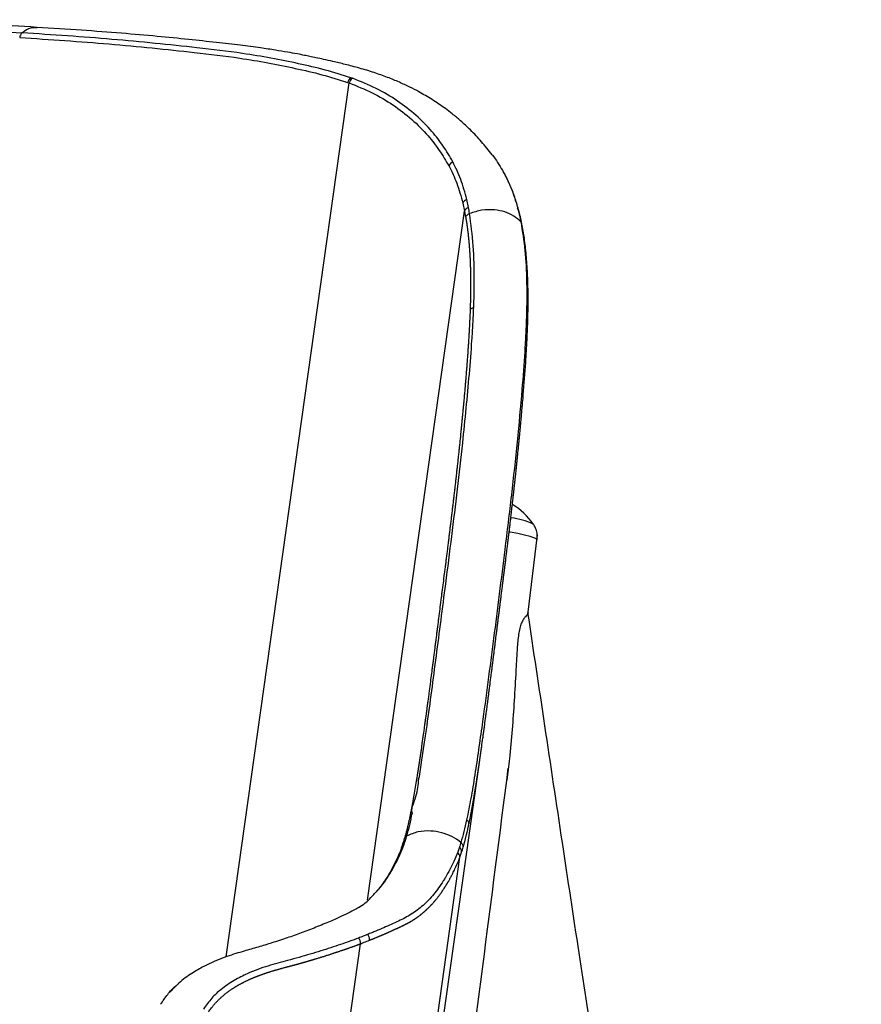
# Paper-space layout 'perp' of a CAD drawing. Header units: millimetres. Extents: x -331 to 264, y -54 to 715.
# Tile 5 of 5: x 104 to 264, y 526 to 715. Entities that reach past the tile are written whole.
import ezdxf

# ---------------------------------------------------------------- set-up
doc = ezdxf.new("R2010")
doc.units = ezdxf.units.MM

psp = doc.layouts.new('perp')

# ---------------------------------------------------------------- linework, layer by layer
at = {"color": 7, "linetype": 'Continuous', "lineweight": 25}
for p, q in [((143.03, 535.47), (166.5, 702.57)), ((166.21, 702.67), (166.5, 702.57)), ((167.12, 703.46), (166.82, 703.56)), ((189.3, 678.75), (188.98, 680.28)), ((170.03, 546.27), (188.56, 678.06)), ((188.23, 679.57), (188.56, 678.06)), ((188.56, 678.06), (188.77, 676.92)), ((198.69, 678.68), (199.03, 677.32)), ((199.51, 675.64), (199.22, 676.95)), ((189.62, 659.16), (189.61, 658.89)), ((190.31, 659.61), (190.31, 659.61)), ((200.39, 658.15), (200.39, 658.15)), ((200.62, 600.88), (202.53, 616.16)), ((166.12, 392.84), (191.85, 575.81)), ((188.96, 561.68), (188.96, 561.68)), ((176.82, 557.37), (176.48, 556.38)), ((177.03, 558.02), (176.81, 557.28)), ((187.57, 556.41), (187.25, 555.45)), ((187.67, 554.5), (188, 555.48)), ((165.33, 395.62), (187.67, 554.5)), ((170.02, 539.73), (170.01, 539.73)), ((151.1, 412.83), (168.69, 537.97)), ((130.47, 526.38), (130.47, 526.38))]:
    psp.add_line(p, q, dxfattribs=at)
at = {"color": 7, "linetype": 'Continuous', "lineweight": 25, "flags": 128}
for points in [[(202.44, 615.21), (202.44, 615.22), (202.28, 615.4), (201.82, 615.61), (201.07, 615.85), (200.04, 616.11), (198.77, 616.38), (197.3, 616.66), (197.14, 616.69)], [(176.82, 557.27), (176.86, 557.35), (176.86, 557.35)], [(176.48, 556.26), (176.51, 556.34), (176.52, 556.37)]]:
    psp.add_lwpolyline(points, dxfattribs=at)
at = {"color": 7, "linetype": 'Continuous', "lineweight": 25}
for centre, radius, start, end in [((104.97, 711.1), 1.43, 133.6545, 174.1352), ((167.65, 702.33), 1.48, 123.7098, 166.5075), ((167.95, 702.22), 1.48, 123.6072, 166.3662), ((186.93, 686.17), 1.43, 115.0679, 159.8202), ((189.44, 679.04), 1.33, 110.5506, 156.2728), ((189.75, 677.52), 1.31, 109.7497, 155.6293), ((198.07, 678.12), 0.84, 14.2624, 41.8898), ((198.43, 676.76), 0.822, 13.3859, 42.7355), ((191.17, 610.94), 12.8, 34.6532, 59.2262), ((195.92, 605.56), 13.92, 65.4949, 83.5676), ((177.76, 556.9), 1.01, 118.0065, 153.2215), ((177.46, 555.88), 1.06, 119.214, 152.6932), ((186.48, 554.54), 1.18, 358.097, 49.8183), ((186.84, 555.52), 1.16, 358.2469, 50.9393), ((167.23, 538.04), 1.46, 357.2711, 44.0067)]:
    psp.add_arc(centre, radius, start, end, dxfattribs=at)
for points, knots in [([(106.85, 713.2), (103.69, 713.38), (97.6, 713.72), (88.5, 714.09), (79.89, 714.36), (71.77, 714.52), (64.19, 714.67), (57.29, 714.66), (51.08, 714.52), (45.56, 714.3), (40.63, 714.03), (36.27, 713.74), (32.67, 713.44), (29.78, 713.13), (27.48, 712.84), (25.25, 712.51), (22.76, 712.1), (19.77, 711.57), (16.28, 710.87), (12.01, 709.91), (6.91, 708.61), (0.92, 706.86), (-4.74, 704.96), (-9.92, 703.04), (-14.48, 701.22), (-19.19, 699.05), (-24.02, 696.39), (-27.14, 694.26), (-28.76, 693.15)], [0, 0, 0, 0, 0.077517, 0.149993, 0.217443, 0.279891, 0.337441, 0.389911, 0.434821, 0.47523, 0.511146, 0.54236, 0.569682, 0.588663, 0.604344, 0.618603, 0.63605, 0.657093, 0.681507, 0.709217, 0.745945, 0.787328, 0.833201, 0.863037, 0.894722, 0.928098, 0.962733, 1, 1, 1, 1]), ([(27.84, 711.99), (30.27, 712.24), (35.13, 712.75), (44.75, 713.27), (55.54, 713.65), (66.97, 713.48), (76.77, 713.29), (86.03, 713.01), (95.13, 712.63), (101.02, 712.3), (103.98, 712.14)], [0, 0, 0, 0, 0.089857, 0.179738, 0.360333, 0.50032, 0.624994, 0.749666, 0.874833, 1, 1, 1, 1]), ([(106.85, 713.1), (106.45, 713.13), (105.46, 713.2), (104.54, 712.54), (103.98, 712.14)], [0, 0, 0, 0, 0.397893, 1, 1, 1, 1]), ([(166.82, 703.56), (165.2, 704.07), (161.96, 705.1), (155.13, 706.65), (147.03, 708.19), (137.77, 709.26), (129.44, 710.16), (121.19, 710.92), (112.73, 711.59), (106.89, 711.95), (103.98, 712.14)], [0, 0, 0, 0, 0.089857, 0.179738, 0.360333, 0.50032, 0.624994, 0.749666, 0.874833, 1, 1, 1, 1]), ([(193.81, 688.82), (193.16, 689.67), (191.85, 691.37), (189.79, 693.51), (187.89, 695.27), (186.29, 696.6), (184.58, 697.92), (182.49, 699.34), (180.15, 700.72), (178.03, 701.82), (176.04, 702.74), (173.78, 703.68), (171.24, 704.59), (168.52, 705.4), (165.88, 706.09), (163.58, 706.64), (161.72, 707.06), (160.25, 707.38), (159.03, 707.63), (157.86, 707.87), (156.45, 708.14), (154.59, 708.47), (152.26, 708.86), (149.25, 709.33), (145.51, 709.82), (140.94, 710.33), (135.66, 710.9), (129.63, 711.5), (122.81, 712.09), (115.17, 712.68), (109.7, 713.03), (106.85, 713.2)], [0, 0, 0, 0, 0.034405, 0.068965, 0.098615, 0.12329, 0.144185, 0.181932, 0.215637, 0.237926, 0.262772, 0.289978, 0.319957, 0.35274, 0.383871, 0.410309, 0.430023, 0.446426, 0.459452, 0.470614, 0.486258, 0.507107, 0.533164, 0.564369, 0.606397, 0.655239, 0.710737, 0.772942, 0.841885, 0.917568, 1, 1, 1, 1]), ([(103.54, 711.25), (106.44, 711.06), (112.24, 710.7), (120.67, 710.03), (128.91, 709.27), (137.25, 708.37), (146.47, 707.3), (154.53, 705.76), (161.34, 704.21), (164.58, 703.19), (166.21, 702.67)], [0, 0, 0, 0, 0.124787, 0.249573, 0.374855, 0.500139, 0.640123, 0.819692, 0.909859, 1, 1, 1, 1]), ([(166.5, 702.57), (168, 701.97), (171, 700.77), (174.97, 698.4), (178.55, 695.67), (181.45, 692.73), (183.79, 689.72), (184.99, 687.69), (185.59, 686.67)], [0, 0, 0, 0, 0.1770107, 0.3540505, 0.5350078, 0.7159666, 0.8577753, 1, 1, 1, 1]), ([(186.33, 687.47), (185.73, 688.49), (184.53, 690.54), (182.2, 693.54), (179.33, 696.46), (175.77, 699.19), (171.76, 701.6), (168.67, 702.84), (167.12, 703.46)], [0, 0, 0, 0, 0.141767, 0.28398, 0.46109, 0.638199, 0.819118, 1, 1, 1, 1]), ([(188.98, 680.28), (188.63, 681.6), (187.92, 684.25), (186.86, 686.39), (186.33, 687.47)], [0, 0, 0, 0, 0.4975505, 1, 1, 1, 1]), ([(193.82, 688.83), (193.84, 688.81), (194.59, 687.9), (195.2, 686.87), (195.8, 685.86)], [0, 0, 0, 0, 0.020922, 1, 1, 1, 1]), ([(185.59, 686.67), (186.11, 685.62), (187.17, 683.5), (187.87, 680.89), (188.23, 679.57)], [0, 0, 0, 0, 0.497758, 1, 1, 1, 1]), ([(195.8, 685.86), (196.37, 684.8), (197.52, 682.68), (198.3, 680.02), (198.69, 678.68)], [0, 0, 0, 0, 0.497793, 1, 1, 1, 1]), ([(198.88, 678.34), (198.65, 679.15), (198.16, 680.83), (197.23, 683.14), (196.45, 684.79), (195.94, 685.6), (195.86, 685.74)], [0, 0, 0, 0, 0.294164, 0.610773, 0.932519, 1, 1, 1, 1]), ([(189.52, 677.59), (189.52, 677.59), (189.45, 677.98), (189.38, 678.37), (189.3, 678.75)], [0, 0, 0, 0, 0.000029, 1, 1, 1, 1]), ([(199.31, 676.01), (198.88, 676.4), (198.03, 677.18), (196.28, 677.96), (194.21, 678.38), (191.85, 678.34), (190.29, 677.84), (189.52, 677.59)], [0, 0, 0, 0, 0.186435, 0.372364, 0.560392, 0.780214, 1, 1, 1, 1]), ([(199.21, 676.94), (199.17, 677.16), (199.07, 677.64), (198.94, 678.08), (198.86, 678.33)], [0, 0, 0, 0, 0.446189, 1, 1, 1, 1]), ([(188.77, 676.92), (188.81, 676.99), (188.87, 677.13), (189.05, 677.31), (189.26, 677.48), (189.43, 677.55), (189.52, 677.59)], [0, 0, 0, 0, 0.25, 0.5, 0.75, 1, 1, 1, 1]), ([(188.77, 676.92), (188.77, 676.91), (188.78, 676.89), (188.78, 676.85), (188.79, 676.81), (188.8, 676.76), (188.81, 676.71), (188.82, 676.65), (188.83, 676.59), (188.83, 676.54), (188.84, 676.48), (188.86, 676.41), (188.87, 676.32), (188.89, 676.21), (188.91, 676.09), (188.92, 675.98), (188.94, 675.86), (188.96, 675.75), (188.98, 675.63), (188.99, 675.54), (189, 675.45), (189.01, 675.38), (189.03, 675.28), (189.04, 675.19), (189.05, 675.1), (189.06, 675.03), (189.07, 674.96), (189.08, 674.89), (189.09, 674.82), (189.1, 674.75), (189.11, 674.65), (189.13, 674.56), (189.14, 674.46), (189.15, 674.39), (189.15, 674.32), (189.16, 674.26), (189.17, 674.21), (189.17, 674.17), (189.18, 674.12), (189.19, 674.07), (189.19, 674.04), (189.2, 673.99), (189.2, 673.93), (189.21, 673.87), (189.22, 673.81), (189.22, 673.75), (189.23, 673.68), (189.24, 673.62), (189.24, 673.55), (189.25, 673.49), (189.26, 673.42), (189.27, 673.36), (189.27, 673.3), (189.28, 673.24), (189.28, 673.18), (189.29, 673.12), (189.3, 673.06), (189.3, 672.98), (189.31, 672.92), (189.32, 672.86), (189.32, 672.8), (189.33, 672.73), (189.34, 672.67), (189.34, 672.6), (189.35, 672.54), (189.35, 672.48), (189.36, 672.42), (189.36, 672.36), (189.37, 672.28), (189.38, 672.21), (189.38, 672.15), (189.39, 672.09), (189.39, 672.03), (189.4, 671.95), (189.41, 671.88), (189.41, 671.8), (189.42, 671.73), (189.43, 671.65), (189.43, 671.58), (189.44, 671.5), (189.45, 671.4), (189.45, 671.3), (189.46, 671.2), (189.47, 671.13), (189.47, 671.07), (189.48, 671.03), (189.48, 670.98), (189.48, 670.92), (189.49, 670.84), (189.49, 670.77), (189.5, 670.69), (189.5, 670.63), (189.51, 670.56), (189.51, 670.5), (189.52, 670.42), (189.52, 670.35), (189.53, 670.27), (189.53, 670.19), (189.54, 670.12), (189.54, 670.04), (189.55, 669.96), (189.55, 669.89), (189.55, 669.81), (189.56, 669.73), (189.56, 669.67), (189.57, 669.6), (189.57, 669.55), (189.57, 669.49), (189.58, 669.44), (189.58, 669.37), (189.58, 669.32), (189.58, 669.27), (189.59, 669.22), (189.59, 669.17), (189.59, 669.1), (189.6, 669.05), (189.6, 668.98), (189.6, 668.93), (189.6, 668.87), (189.61, 668.81), (189.61, 668.75), (189.61, 668.7), (189.61, 668.64), (189.62, 668.59), (189.62, 668.54), (189.62, 668.47), (189.62, 668.42), (189.63, 668.36), (189.63, 668.3), (189.63, 668.24), (189.63, 668.19), (189.64, 668.12), (189.64, 668.07), (189.64, 668), (189.64, 667.95), (189.65, 667.86), (189.65, 667.74), (189.66, 667.58), (189.66, 667.42), (189.67, 667.2), (189.67, 666.99), (189.68, 666.78), (189.68, 666.61), (189.69, 666.4), (189.69, 666.18), (189.69, 665.97), (189.7, 665.8), (189.7, 665.64), (189.7, 665.42), (189.7, 665.2), (189.71, 664.98), (189.71, 664.82), (189.71, 664.69), (189.71, 664.61), (189.71, 664.57), (189.71, 664.53), (189.71, 664.5), (189.71, 664.36), (189.71, 664.19), (189.71, 663.97), (189.71, 663.75), (189.71, 663.53), (189.71, 663.3), (189.71, 663.13), (189.71, 662.91), (189.7, 662.69), (189.7, 662.46), (189.7, 662.23), (189.7, 662.01), (189.69, 661.78), (189.69, 661.55), (189.68, 661.32), (189.68, 661.1), (189.68, 660.95), (189.67, 660.84), (189.67, 660.75), (189.67, 660.67), (189.67, 660.58), (189.66, 660.46), (189.66, 660.35), (189.66, 660.23), (189.65, 660.15), (189.65, 660.06), (189.65, 659.97), (189.65, 659.89), (189.64, 659.77), (189.64, 659.65), (189.64, 659.54), (189.63, 659.45), (189.63, 659.38), (189.63, 659.32), (189.63, 659.26), (189.62, 659.21), (189.62, 659.17), (189.62, 659.16)], [0, 0, 0, 0, 0.00184, 0.004038, 0.006236, 0.010632, 0.01283, 0.017225, 0.021621, 0.023819, 0.028215, 0.032612, 0.037008, 0.0458, 0.054593, 0.058989, 0.067783, 0.076576, 0.080973, 0.089766, 0.094163, 0.09856, 0.102957, 0.111751, 0.116148, 0.120545, 0.124943, 0.12934, 0.133737, 0.138135, 0.142532, 0.151327, 0.155725, 0.160123, 0.16452, 0.168918, 0.171117, 0.173316, 0.177714, 0.179913, 0.182112, 0.184311, 0.188709, 0.193107, 0.195306, 0.199705, 0.204103, 0.208501, 0.210701, 0.215099, 0.219498, 0.223896, 0.226096, 0.230494, 0.234893, 0.237093, 0.241491, 0.24589, 0.250289, 0.252489, 0.256888, 0.261287, 0.265686, 0.267886, 0.272285, 0.276684, 0.278884, 0.283283, 0.287682, 0.292082, 0.296481, 0.298681, 0.303081, 0.30748, 0.31188, 0.316279, 0.320679, 0.325079, 0.329479, 0.333879, 0.338278, 0.347079, 0.351479, 0.355879, 0.360279, 0.36138, 0.36358, 0.36798, 0.372381, 0.376781, 0.381182, 0.385583, 0.387783, 0.392184, 0.396585, 0.400985, 0.405386, 0.409787, 0.414188, 0.418589, 0.42299, 0.427391, 0.431792, 0.436193, 0.440594, 0.442795, 0.447196, 0.449397, 0.453798, 0.455999, 0.4604, 0.462601, 0.464802, 0.469204, 0.471404, 0.475806, 0.478007, 0.482409, 0.48461, 0.489012, 0.491212, 0.495614, 0.497815, 0.500016, 0.504419, 0.50662, 0.511022, 0.513223, 0.517625, 0.519826, 0.524229, 0.52643, 0.530832, 0.533033, 0.537436, 0.539637, 0.548442, 0.557248, 0.566054, 0.574859, 0.592472, 0.601278, 0.610085, 0.618892, 0.636506, 0.645314, 0.654121, 0.662929, 0.671737, 0.689354, 0.698163, 0.706971, 0.71578, 0.717983, 0.720185, 0.722387, 0.72459, 0.725691, 0.74331, 0.752119, 0.760929, 0.77855, 0.78736, 0.796171, 0.804982, 0.822604, 0.831415, 0.840227, 0.857851, 0.866663, 0.875476, 0.893101, 0.901915, 0.910728, 0.915135, 0.919541, 0.923948, 0.928355, 0.932762, 0.941576, 0.945983, 0.95039, 0.954798, 0.959205, 0.963612, 0.968019, 0.976834, 0.981242, 0.985649, 0.990057, 0.992261, 0.994465, 0.998872, 1, 1, 1, 1]), ([(190.31, 659.61), (190.33, 660.18), (190.39, 661.9), (190.44, 665.94), (190.33, 671.58), (189.79, 675.58), (189.52, 677.59)], [0, 0, 0, 0, 0.085485, 0.256503, 0.625705, 1, 1, 1, 1]), ([(199.03, 677.32), (199.13, 676.89), (199.22, 676.45), (199.31, 676.01), (199.31, 676.01)], [0, 0, 0, 0, 0.999976, 1, 1, 1, 1]), ([(199.31, 676.01), (199.6, 674.23), (200.18, 670.67), (200.42, 665.62), (200.45, 661.92), (200.43, 659.79), (200.4, 658.7), (200.39, 658.15)], [0, 0, 0, 0, 0.3372812, 0.6746279, 0.8370748, 0.9185037, 1, 1, 1, 1]), ([(199.52, 675.61), (199.5, 675.68), (199.46, 675.82), (199.36, 675.95), (199.31, 676.01)], [0, 0, 0, 0, 0.4973157, 1, 1, 1, 1]), ([(200.66, 657.68), (200.67, 658.23), (200.72, 659.96), (200.71, 662.79), (200.61, 666.25), (200.38, 669.64), (200.03, 672.81), (199.68, 674.7), (199.51, 675.61)], [0, 0, 0, 0, 0.082051, 0.256471, 0.438911, 0.63706, 0.826306, 1, 1, 1, 1]), ([(180.92, 576.49), (180.92, 576.49), (181.07, 577.56), (181.55, 580.8), (182.29, 586.28), (183.18, 593.01), (184.07, 599.83), (185.05, 607.49), (186.13, 615.88), (187.23, 624.88), (188.41, 635.3), (189.32, 644.76), (189.91, 652.29), (190.14, 655.99), (190.25, 658.07), (190.29, 659.1), (190.31, 659.61)], [0, 0, 0, 0, 0.000001, 0.040228, 0.120796, 0.201367, 0.281932, 0.362493, 0.46777, 0.573056, 0.678261, 0.838549, 0.919154, 0.959548, 0.979769, 1, 1, 1, 1]), ([(189.62, 659.16), (189.65, 659.21), (189.71, 659.31), (189.86, 659.43), (190.06, 659.54), (190.23, 659.59), (190.31, 659.61)], [0, 0, 0, 0, 0.249404, 0.499609, 0.748743, 1, 1, 1, 1]), ([(189.62, 659.16), (189.65, 659.21), (189.71, 659.31), (189.86, 659.43), (190.06, 659.54), (190.23, 659.59), (190.31, 659.61)], [0, 0, 0, 0, 0.249403, 0.499609, 0.748743, 1, 1, 1, 1]), ([(189.61, 658.89), (189.6, 658.49), (189.57, 657.81), (189.51, 656.58), (189.45, 655.48), (189.39, 654.37), (189.34, 653.53), (189.29, 652.83), (189.25, 652.13), (189.2, 651.43), (189.12, 650.29), (189.03, 649.16), (188.96, 648.16), (188.91, 647.59), (188.87, 647.02), (188.81, 646.31), (188.75, 645.59), (188.67, 644.59), (188.58, 643.58), (188.49, 642.57), (188.42, 641.84), (188.36, 641.12), (188.29, 640.39), (188.22, 639.67), (188.15, 638.94), (188.07, 638.06), (188, 637.33), (187.92, 636.6), (187.82, 635.57), (187.7, 634.4), (187.58, 633.22), (187.48, 632.33), (187.39, 631.44), (187.29, 630.55), (187.2, 629.66), (187.11, 628.91), (187.03, 628.17), (186.95, 627.42), (186.85, 626.52), (186.76, 625.78), (186.68, 625.03), (186.59, 624.28), (186.48, 623.37), (186.4, 622.62), (186.31, 621.87), (186.22, 621.11), (186.11, 620.2), (186.02, 619.45), (185.93, 618.69), (185.83, 617.93), (185.74, 617.17), (185.65, 616.41), (185.57, 615.8), (185.48, 615.04), (185.4, 614.43), (185.31, 613.66), (185.23, 613.05), (185.13, 612.29), (185.04, 611.52), (184.92, 610.6), (184.8, 609.68), (184.64, 608.45), (184.49, 607.22), (184.35, 606.15), (184.25, 605.38), (184.17, 604.77), (184.04, 603.7), (183.9, 602.63), (183.75, 601.42), (183.63, 600.51), (183.52, 599.6), (183.42, 598.84), (183.32, 598.09), (183.23, 597.34), (183.11, 596.43), (183.02, 595.68), (182.92, 594.93), (182.82, 594.18), (182.71, 593.29), (182.59, 592.39), (182.48, 591.5), (182.36, 590.61), (182.21, 589.43), (182.06, 588.25), (181.9, 587.07), (181.79, 586.19), (181.67, 585.32), (181.55, 584.44), (181.44, 583.57), (181.32, 582.7), (181.2, 581.83), (181.08, 580.97), (180.96, 580.1), (180.86, 579.39), (180.77, 578.67), (180.63, 577.67), (180.48, 576.68), (180.34, 575.69), (180.24, 574.98), (180.12, 574.14), (179.99, 573.31), (179.9, 572.69), (179.81, 572.07), (179.72, 571.45), (179.59, 570.64), (179.47, 569.84), (179.21, 568.27), (178.83, 565.99), (178.43, 563.87), (178.19, 562.69), (178.13, 562.4), (178.12, 562.32), (178.1, 562.25), (178.07, 562.08), (177.98, 561.7), (177.87, 561.16), (177.76, 560.7), (177.69, 560.43), (177.68, 560.36), (177.67, 560.33), (177.66, 560.29), (177.64, 560.2), (177.6, 560.02), (177.51, 559.67), (177.39, 559.18), (177.26, 558.71), (177.17, 558.36), (177.12, 558.2), (177.1, 558.13)], [0, 0, 0, 0, 0.01265, 0.021085, 0.037959, 0.046396, 0.054834, 0.063272, 0.067492, 0.075931, 0.08437, 0.10125, 0.10969, 0.11391, 0.118131, 0.126571, 0.135012, 0.139233, 0.156116, 0.164557, 0.168778, 0.177221, 0.185663, 0.189884, 0.198327, 0.20677, 0.215213, 0.219435, 0.227879, 0.244767, 0.253211, 0.261655, 0.2701, 0.278545, 0.28699, 0.295435, 0.299658, 0.308103, 0.316549, 0.324995, 0.329218, 0.337665, 0.346111, 0.354558, 0.358781, 0.367228, 0.375675, 0.384122, 0.388346, 0.396793, 0.405241, 0.409465, 0.417913, 0.422137, 0.430585, 0.434809, 0.443257, 0.447481, 0.45593, 0.464379, 0.472827, 0.481276, 0.498173, 0.506622, 0.510846, 0.519295, 0.523519, 0.540415, 0.548862, 0.55731, 0.565757, 0.574203, 0.578427, 0.586873, 0.595319, 0.603765, 0.607988, 0.616434, 0.624879, 0.633324, 0.641769, 0.650214, 0.658658, 0.675546, 0.683989, 0.692432, 0.700875, 0.709317, 0.717759, 0.726201, 0.734642, 0.743084, 0.751524, 0.759965, 0.764185, 0.772624, 0.789503, 0.793723, 0.802161, 0.810599, 0.819037, 0.827473, 0.829582, 0.838017, 0.846452, 0.854885, 0.863316, 0.897054, 0.930763, 0.939181, 0.941285, 0.941811, 0.941942, 0.944046, 0.948254, 0.956668, 0.96508, 0.967183, 0.967708, 0.96784, 0.968365, 0.969417, 0.971519, 0.975724, 0.984132, 0.992539, 0.996741, 1, 1, 1, 1]), ([(200.39, 658.15), (200.37, 657.58), (200.33, 656.44), (200.23, 654.12), (199.99, 649.99), (199.48, 643.11), (198.64, 634.01), (197.53, 623.8), (196.34, 614.02), (195.19, 604.81), (194.11, 596.33), (193.02, 587.97), (192.06, 580.87), (191.23, 575), (190.51, 570.18), (189.77, 565.65), (189.23, 563), (188.96, 561.68)], [0, 0, 0, 0, 0.019095, 0.038189, 0.076384, 0.152781, 0.255102, 0.357514, 0.459839, 0.542909, 0.626064, 0.709064, 0.791922, 0.84303, 0.894156, 0.947064, 1, 1, 1, 1]), ([(199.66, 641.48), (199.71, 641.97), (199.93, 644.55), (200.22, 648.54), (200.51, 653.4), (200.63, 656.22), (200.66, 657.61), (200.66, 657.69)], [0, 0, 0, 0, 0.086621, 0.462411, 0.730162, 0.985438, 1, 1, 1, 1]), ([(200.66, 657.69), (200.66, 657.74), (200.65, 657.85), (200.55, 658.01), (200.44, 658.1), (200.39, 658.15)], [0, 0, 0, 0, 0.333331, 0.665663, 1, 1, 1, 1]), ([(200.66, 657.69), (200.66, 657.74), (200.65, 657.85), (200.55, 658.01), (200.44, 658.11), (200.39, 658.15)], [0, 0, 0, 0, 0.333331, 0.665663, 1, 1, 1, 1]), ([(189.4, 560.86), (189.4, 560.89), (189.41, 560.94), (189.43, 561.02), (189.45, 561.1), (189.46, 561.17), (189.48, 561.25), (189.5, 561.33), (189.52, 561.44), (189.55, 561.57), (189.58, 561.73), (189.61, 561.89), (189.64, 562.05), (189.69, 562.27), (189.73, 562.48), (189.77, 562.7), (189.8, 562.84), (189.82, 562.95), (189.83, 563.02), (189.84, 563.09), (189.86, 563.14), (189.87, 563.2), (189.88, 563.26), (189.89, 563.31), (189.9, 563.38), (189.91, 563.44), (189.92, 563.49), (189.93, 563.55), (189.94, 563.6), (189.95, 563.68), (189.97, 563.73), (189.98, 563.79), (189.99, 563.84), (190, 563.92), (190.01, 564), (190.03, 564.09), (190.05, 564.17), (190.06, 564.24), (190.07, 564.31), (190.08, 564.39), (190.1, 564.47), (190.12, 564.56), (190.13, 564.65), (190.14, 564.72), (190.16, 564.79), (190.17, 564.86), (190.18, 564.95), (190.2, 565.04), (190.22, 565.13), (190.24, 565.24), (190.26, 565.39), (190.29, 565.57), (190.32, 565.75), (190.35, 565.93), (190.38, 566.11), (190.41, 566.29), (190.44, 566.47), (190.47, 566.62), (190.49, 566.77), (190.52, 566.92), (190.55, 567.11), (190.57, 567.26), (190.59, 567.37), (190.6, 567.42), (190.61, 567.46), (190.61, 567.5), (190.62, 567.55), (190.63, 567.59), (190.64, 567.64), (190.64, 567.68), (190.65, 567.73), (190.66, 567.78), (190.67, 567.87), (190.7, 568.01), (190.73, 568.2), (190.76, 568.39), (190.78, 568.54), (190.8, 568.7), (190.83, 568.86), (190.86, 569.05), (190.89, 569.24), (190.92, 569.44), (190.95, 569.63), (190.97, 569.79), (191, 569.95), (191.02, 570.11), (191.05, 570.31), (191.08, 570.51), (191.11, 570.67), (191.12, 570.78), (191.14, 570.86), (191.15, 570.95), (191.16, 571.02), (191.17, 571.09), (191.18, 571.17), (191.2, 571.3), (191.22, 571.43), (191.24, 571.6), (191.26, 571.73), (191.29, 571.9), (191.31, 572.03), (191.33, 572.19), (191.36, 572.36), (191.39, 572.56), (191.42, 572.76), (191.45, 572.96), (191.47, 573.16), (191.5, 573.33), (191.52, 573.5), (191.55, 573.67), (191.58, 573.87), (191.61, 574.07), (191.63, 574.27), (191.66, 574.44), (191.68, 574.56), (191.69, 574.68), (191.74, 575.03), (191.87, 575.92), (192.02, 577.01), (192.15, 577.96), (192.21, 578.41), (192.24, 578.6), (192.25, 578.66), (192.25, 578.69), (192.26, 578.72), (192.27, 578.81), (192.32, 579.17), (192.44, 580.07), (192.59, 581.17), (192.74, 582.29), (192.85, 583.12), (192.94, 583.82), (193, 584.31), (193.04, 584.59), (193.07, 584.81), (193.12, 585.23), (193.2, 585.86), (193.31, 586.71), (193.46, 587.84), (193.59, 588.83), (193.69, 589.62), (193.72, 589.9), (193.75, 590.11), (193.81, 590.54), (193.87, 591.04), (193.96, 591.76), (194.05, 592.48), (194.16, 593.34), (194.27, 594.21), (194.36, 594.93), (194.45, 595.65), (194.54, 596.38), (194.65, 597.25), (194.76, 598.12), (194.87, 598.99), (194.98, 599.87), (195.09, 600.75), (195.19, 601.48), (195.26, 602.07), (195.31, 602.43), (195.34, 602.66), (195.35, 602.78), (195.38, 602.98), (195.44, 603.46), (195.53, 604.19), (195.64, 605.08), (195.74, 605.82), (195.81, 606.41), (195.89, 607), (195.96, 607.6), (196.03, 608.19), (196.11, 608.78), (196.17, 609.3), (196.24, 609.82), (196.27, 610.06), (196.29, 610.23), (196.3, 610.3), (196.32, 610.49), (196.37, 610.82), (196.44, 611.41), (196.53, 612.15), (196.62, 612.89), (196.71, 613.62), (196.78, 614.21), (196.87, 614.94), (196.94, 615.53), (197.01, 616.11), (197.06, 616.48), (197.1, 616.84), (197.14, 617.21), (197.2, 617.65), (197.24, 618.01), (197.28, 618.38), (197.32, 618.74), (197.38, 619.18), (197.43, 619.61), (197.47, 619.98), (197.51, 620.34), (197.55, 620.7), (197.6, 621.14), (197.65, 621.57), (197.7, 622.01), (197.77, 622.58), (197.85, 623.31), (197.95, 624.17), (198.04, 625.04), (198.12, 625.75), (198.2, 626.47), (198.28, 627.19), (198.36, 627.9), (198.42, 628.47), (198.46, 628.9), (198.51, 629.33), (198.57, 629.9), (198.64, 630.61), (198.75, 631.75), (198.87, 632.88), (198.98, 634.01), (199.06, 634.85), (199.14, 635.69), (199.22, 636.54), (199.28, 637.23), (199.35, 637.93), (199.41, 638.63), (199.48, 639.47), (199.54, 640.16), (199.59, 640.71), (199.62, 641.08), (199.64, 641.31), (199.65, 641.41)], [0, 0, 0, 0, 0.001303, 0.002601, 0.003899, 0.005197, 0.006495, 0.007794, 0.009092, 0.011688, 0.014284, 0.01688, 0.019476, 0.022072, 0.027263, 0.029859, 0.032454, 0.033752, 0.035049, 0.035698, 0.036996, 0.037644, 0.038293, 0.039591, 0.04024, 0.041537, 0.042186, 0.042834, 0.044132, 0.044781, 0.046078, 0.046727, 0.047375, 0.048673, 0.04997, 0.051267, 0.052565, 0.053862, 0.05451, 0.055808, 0.057105, 0.058402, 0.059699, 0.060996, 0.061645, 0.062942, 0.064239, 0.065535, 0.066832, 0.068129, 0.070723, 0.073317, 0.07591, 0.078504, 0.081097, 0.08369, 0.086283, 0.088876, 0.090172, 0.092765, 0.095358, 0.097951, 0.099247, 0.099895, 0.100219, 0.100867, 0.101515, 0.102164, 0.102812, 0.10346, 0.104108, 0.104756, 0.105404, 0.107996, 0.110588, 0.11318, 0.115772, 0.117068, 0.11966, 0.122251, 0.124843, 0.127434, 0.130025, 0.132617, 0.133912, 0.136503, 0.139094, 0.141685, 0.144276, 0.145571, 0.146219, 0.147514, 0.14881, 0.149134, 0.150429, 0.151724, 0.154315, 0.15561, 0.1582, 0.159495, 0.162086, 0.163381, 0.165971, 0.168561, 0.171151, 0.173741, 0.176331, 0.178921, 0.180216, 0.182806, 0.185396, 0.187986, 0.190576, 0.193165, 0.19446, 0.195108, 0.197697, 0.208056, 0.228772, 0.239129, 0.244308, 0.245603, 0.24625, 0.246574, 0.246735, 0.247383, 0.249972, 0.260328, 0.28104, 0.291395, 0.30175, 0.312104, 0.317281, 0.31987, 0.322458, 0.325047, 0.3354, 0.345753, 0.356106, 0.376811, 0.381987, 0.384575, 0.387163, 0.389751, 0.400102, 0.405278, 0.415628, 0.425979, 0.436329, 0.446679, 0.451853, 0.462203, 0.472552, 0.482901, 0.493249, 0.503598, 0.513946, 0.524293, 0.529467, 0.534641, 0.537228, 0.537551, 0.538844, 0.544018, 0.554365, 0.564711, 0.575058, 0.580231, 0.585404, 0.59575, 0.600923, 0.606096, 0.616443, 0.619029, 0.624203, 0.624849, 0.625173, 0.626466, 0.631639, 0.636812, 0.647159, 0.657506, 0.66268, 0.673027, 0.678201, 0.688549, 0.693722, 0.698896, 0.701483, 0.706657, 0.711831, 0.717005, 0.719593, 0.724767, 0.729941, 0.735115, 0.74029, 0.742877, 0.748051, 0.753226, 0.7584, 0.763575, 0.76875, 0.779099, 0.789449, 0.799799, 0.810149, 0.815324, 0.825675, 0.836025, 0.841201, 0.846376, 0.851552, 0.856728, 0.867079, 0.877431, 0.898136, 0.908488, 0.918841, 0.929194, 0.939548, 0.949902, 0.955078, 0.965433, 0.975787, 0.986142, 0.991319, 0.996497, 1, 1, 1, 1]), ([(202.43, 615.22), (202.45, 615.57), (202.5, 616.24), (202.25, 617.18), (201.96, 617.85), (201.72, 618.16), (201.66, 618.25)], [0, 0, 0, 0, 0.322034, 0.623079, 0.89825, 1, 1, 1, 1]), ([(200.69, 601.26), (200.65, 601.13), (200.6, 600.93), (200.21, 600.51), (199.83, 600.06), (199.4, 599.32), (199.07, 598.27), (198.87, 597.07), (198.67, 595.28), (198.51, 592.96), (198.32, 589.2), (197.95, 582.64), (197.44, 575.66), (196.8, 570.62), (196.62, 569.25)], [0, 0, 0, 0, 0.0645679, 0.0967308, 0.1297964, 0.1606674, 0.1916018, 0.2262806, 0.2618954, 0.3396566, 0.4174959, 0.5738913, 0.8842443, 1, 1, 1, 1]), ([(264.38, 117.62), (263.89, 122.93), (262.84, 134.26), (261.23, 151.3), (259.57, 168.4), (257.96, 184.53), (256.4, 199.68), (254.9, 213.86), (253.51, 226.71), (252.24, 238.29), (251.08, 248.65), (250.01, 258.16), (249.02, 266.82), (248.11, 274.62), (247.26, 281.73), (246.47, 288.24), (245.7, 294.44), (244.93, 300.42), (244.15, 306.38), (243.36, 312.3), (242.56, 318.2), (241.29, 327.41), (239.54, 339.77), (237.6, 353.12), (235.96, 364.37), (234.56, 373.97), (233.05, 384.36), (231.43, 395.54), (229.71, 407.43), (227.89, 420.04), (225.95, 433.43), (223.86, 447.75), (221.57, 463.19), (219.07, 479.8), (216.36, 497.6), (213.46, 516.5), (210.4, 536.53), (207.2, 557.69), (203.95, 579.39), (201.76, 594.05), (200.68, 601.27)], [0, 0, 0, 0, 0.034309, 0.073019, 0.109561, 0.143933, 0.176136, 0.206172, 0.234038, 0.257678, 0.279495, 0.29949, 0.317663, 0.334013, 0.348541, 0.362311, 0.374874, 0.387363, 0.39978, 0.412124, 0.424395, 0.436594, 0.469563, 0.501352, 0.519631, 0.539471, 0.560899, 0.583916, 0.608521, 0.634233, 0.661503, 0.690686, 0.721892, 0.755823, 0.791861, 0.830007, 0.870259, 0.912618, 0.957083, 1, 1, 1, 1]), ([(180.42, 573.1), (180.42, 573.1), (180.59, 574.21), (180.73, 575.34), (180.92, 576.49), (180.92, 576.49)], [0, 0, 0, 0, 0.000014, 0.999986, 1, 1, 1, 1]), ([(179.85, 569.53), (179.85, 569.53), (180.04, 570.68), (180.24, 571.88), (180.42, 573.1), (180.42, 573.1)], [0, 0, 0, 0, 0.000012, 0.999988, 1, 1, 1, 1]), ([(185.07, 481.15), (185.35, 483.18), (187.72, 500.66), (191.69, 530.8), (195.3, 558.9), (196.92, 571.55)], [0, 0, 0, 0, 0.067533, 0.580343, 1, 1, 1, 1]), ([(178.63, 562.97), (178.63, 562.97), (178.18, 563.52), (179.59, 566.29), (179.66, 568.35), (179.85, 569.53), (179.85, 569.53)], [0, 0, 0, 0, 0.000004, 0.497756, 0.999994, 1, 1, 1, 1]), ([(177.53, 558.57), (177.53, 558.57), (177.72, 559.22), (178, 560.27), (178.37, 561.76), (178.38, 562.52), (178.63, 562.97), (178.63, 562.97)], [0, 0, 0, 0, 0.0000075, 0.4979485, 0.7495573, 0.9999953, 1, 1, 1, 1]), ([(188.96, 561.68), (188.79, 560.9), (188.44, 559.34), (188.05, 558.01), (187.86, 557.35)], [0, 0, 0, 0, 0.498213, 1, 1, 1, 1]), ([(189.4, 560.86), (189.4, 560.93), (189.4, 561.08), (189.31, 561.3), (189.17, 561.5), (189.03, 561.62), (188.96, 561.68)], [0, 0, 0, 0, 0.249408, 0.499604, 0.748993, 1, 1, 1, 1]), ([(189.4, 560.86), (189.4, 560.93), (189.4, 561.08), (189.31, 561.3), (189.17, 561.5), (189.03, 561.62), (188.96, 561.68)], [0, 0, 0, 0, 0.249407, 0.499602, 0.748992, 1, 1, 1, 1]), ([(187.86, 557.35), (187.3, 557.74), (186.2, 558.53), (184.19, 559.26), (181.98, 559.61), (179.62, 559.47), (178.23, 558.87), (177.53, 558.57)], [0, 0, 0, 0, 0.186542, 0.372572, 0.560643, 0.780373, 1, 1, 1, 1]), ([(188.29, 556.43), (188.3, 556.44), (188.32, 556.53), (188.36, 556.66), (188.41, 556.85), (188.47, 557.03), (188.53, 557.25), (188.59, 557.48), (188.65, 557.71), (188.71, 557.94), (188.77, 558.17), (188.83, 558.41), (188.89, 558.65), (188.94, 558.85), (188.99, 559.06), (189.04, 559.26), (189.1, 559.51), (189.15, 559.72), (189.2, 559.94), (189.24, 560.15), (189.29, 560.37), (189.34, 560.61), (189.38, 560.76), (189.4, 560.86)], [0, 0, 0, 0, 0.013563, 0.067812, 0.094935, 0.149178, 0.203418, 0.257655, 0.311889, 0.366119, 0.420345, 0.474568, 0.528787, 0.583001, 0.610107, 0.664315, 0.718518, 0.772716, 0.799813, 0.854004, 0.908191, 0.935282, 1, 1, 1, 1]), ([(176.94, 556.8), (177.01, 556.99), (177.12, 557.3), (177.24, 557.65), (177.28, 557.79)], [0, 0, 0, 0, 0.598587, 1, 1, 1, 1]), ([(177, 557.8), (177.01, 557.88), (177.04, 558.03), (177.15, 558.25), (177.31, 558.43), (177.45, 558.52), (177.53, 558.57)], [0, 0, 0, 0, 0.25, 0.5, 0.75, 1, 1, 1, 1]), ([(177.28, 557.79), (177.37, 558.05), (177.45, 558.31), (177.53, 558.57), (177.53, 558.57)], [0, 0, 0, 0, 0.999962, 1, 1, 1, 1]), ([(187.86, 557.35), (187.86, 557.35), (187.76, 557.03), (187.67, 556.72), (187.57, 556.41)], [0, 0, 0, 0, 0.00003, 1, 1, 1, 1]), ([(187.25, 555.45), (187, 554.86), (186.51, 553.67), (185.74, 552.12), (185.06, 550.89), (184.07, 549.26), (182.7, 547.35), (180.66, 545.24), (178.42, 543.52), (175.93, 542.27), (173.62, 541.23), (171.86, 540.48), (170.82, 540.05), (170.28, 539.84), (170.02, 539.73)], [0, 0, 0, 0, 0.063874, 0.128019, 0.191734, 0.223588, 0.351056, 0.478524, 0.60641, 0.733857, 0.866861, 0.933422, 0.96671, 1, 1, 1, 1]), ([(176.47, 556.26), (176.47, 556.25), (176.34, 555.86), (176.03, 555.09), (175.42, 553.76), (174.55, 552.02), (173.42, 550.14), (172.27, 548.54), (171.48, 547.7), (171.16, 547.36)], [0, 0, 0, 0, 0.002685, 0.0914396, 0.2054152, 0.3933714, 0.6176456, 0.8465631, 1, 1, 1, 1]), ([(171.37, 547.56), (171.82, 548.05), (172.97, 549.26), (174.27, 551.26), (175.4, 553.3), (176.2, 554.91), (176.69, 556.17), (176.94, 556.8)], [0, 0, 0, 0, 0.207247, 0.522936, 0.680723, 0.840194, 1, 1, 1, 1]), ([(188, 555.48), (188.1, 555.79), (188.2, 556.1), (188.29, 556.43), (188.29, 556.43)], [0, 0, 0, 0, 0.99997, 1, 1, 1, 1]), ([(170.42, 538.65), (170.46, 538.67), (170.54, 538.7), (170.69, 538.76), (170.83, 538.81), (170.96, 538.87), (171.1, 538.92), (171.23, 538.98), (171.37, 539.03), (171.5, 539.09), (171.64, 539.15), (171.77, 539.2), (171.91, 539.26), (172.04, 539.31), (172.17, 539.37), (172.27, 539.41), (172.4, 539.46), (172.53, 539.52), (172.66, 539.57), (172.76, 539.62), (172.86, 539.66), (172.96, 539.7), (173.05, 539.74), (173.15, 539.78), (173.23, 539.82), (173.29, 539.85), (173.34, 539.87), (173.38, 539.88), (173.41, 539.9), (173.42, 539.9), (173.43, 539.91), (173.45, 539.91), (173.54, 539.95), (173.65, 540), (173.77, 540.05), (173.9, 540.11), (174.02, 540.17), (174.18, 540.24), (174.3, 540.29), (174.43, 540.35), (174.55, 540.4), (174.67, 540.46), (174.8, 540.51), (174.92, 540.57), (175.04, 540.62), (175.19, 540.69), (175.31, 540.75), (175.43, 540.8), (175.52, 540.84), (175.61, 540.88), (175.7, 540.92), (175.79, 540.96), (175.86, 541), (175.93, 541.03), (176.01, 541.07), (176.12, 541.12), (176.24, 541.17), (176.38, 541.24), (176.53, 541.31), (176.7, 541.39), (176.87, 541.48), (177.01, 541.55), (177.15, 541.62), (177.25, 541.67), (177.32, 541.71), (177.35, 541.72), (177.36, 541.73), (177.4, 541.75), (177.46, 541.78), (177.53, 541.81), (177.6, 541.85), (177.65, 541.88), (177.72, 541.92), (177.78, 541.95), (177.84, 541.98), (177.91, 542.02), (177.98, 542.06), (178.05, 542.1), (178.12, 542.13), (178.2, 542.18), (178.28, 542.23), (178.36, 542.27), (178.44, 542.32), (178.52, 542.37), (178.62, 542.43), (178.73, 542.5), (178.83, 542.56), (178.91, 542.61), (178.99, 542.66), (179.07, 542.71), (179.15, 542.77), (179.25, 542.84), (179.35, 542.91), (179.46, 542.98), (179.53, 543.03), (179.61, 543.09), (179.69, 543.14), (179.76, 543.2), (179.86, 543.27), (179.96, 543.35), (180.06, 543.42), (180.14, 543.48), (180.21, 543.54), (180.29, 543.6), (180.36, 543.66), (180.43, 543.72), (180.51, 543.78), (180.58, 543.85), (180.65, 543.91), (180.73, 543.97), (180.8, 544.03), (180.87, 544.1), (180.94, 544.16), (181.02, 544.22), (181.09, 544.29), (181.16, 544.36), (181.23, 544.42), (181.3, 544.49), (181.37, 544.55), (181.47, 544.64), (181.56, 544.73), (181.65, 544.82), (181.72, 544.89), (181.81, 544.99), (181.91, 545.08), (182, 545.17), (182.07, 545.24), (182.16, 545.34), (182.25, 545.43), (182.34, 545.53), (182.43, 545.63), (182.51, 545.73), (182.6, 545.83), (182.67, 545.9), (182.74, 545.98), (182.8, 546.05), (182.86, 546.12), (182.9, 546.17), (182.93, 546.21), (182.96, 546.25), (183, 546.29), (183.03, 546.32), (183.07, 546.38), (183.15, 546.47), (183.23, 546.57), (183.34, 546.71), (183.45, 546.84), (183.55, 546.98), (183.66, 547.12), (183.74, 547.23), (183.84, 547.37), (183.92, 547.48), (184.03, 547.62), (184.11, 547.74), (184.21, 547.88), (184.29, 548), (184.39, 548.14), (184.49, 548.29), (184.59, 548.44), (184.66, 548.55), (184.71, 548.62), (184.75, 548.7), (184.81, 548.79), (184.87, 548.88), (184.93, 548.97), (184.99, 549.07), (185.03, 549.14), (185.07, 549.21), (185.1, 549.25), (185.14, 549.32), (185.18, 549.38), (185.21, 549.44), (185.24, 549.49), (185.28, 549.55), (185.33, 549.63), (185.38, 549.73), (185.44, 549.83), (185.5, 549.92), (185.57, 550.05), (185.66, 550.21), (185.77, 550.41), (185.88, 550.61), (185.97, 550.78), (186.03, 550.89), (186.05, 550.93), (186.07, 550.96), (186.11, 551.05), (186.18, 551.17), (186.25, 551.31), (186.35, 551.52), (186.51, 551.83), (186.92, 552.69), (187.26, 553.42), (187.56, 554.22), (187.62, 554.37), (187.66, 554.48), (187.67, 554.5)], [0, 0, 0, 0, 0.005395, 0.009666, 0.018207, 0.022478, 0.026749, 0.035291, 0.039562, 0.043833, 0.052375, 0.056646, 0.060917, 0.069459, 0.07373, 0.078001, 0.082272, 0.090814, 0.095085, 0.099356, 0.103627, 0.107898, 0.112169, 0.11644, 0.120711, 0.122846, 0.124982, 0.127117, 0.128185, 0.128719, 0.128853, 0.129386, 0.131522, 0.140064, 0.144335, 0.148606, 0.157148, 0.161419, 0.169961, 0.174232, 0.178503, 0.187045, 0.191316, 0.195587, 0.204129, 0.2084, 0.216942, 0.221213, 0.225484, 0.229755, 0.234026, 0.238297, 0.242568, 0.244704, 0.248975, 0.253246, 0.261788, 0.266059, 0.274601, 0.283143, 0.291685, 0.300227, 0.304498, 0.31304, 0.315176, 0.316243, 0.31651, 0.317578, 0.321849, 0.32612, 0.328255, 0.332526, 0.334662, 0.338933, 0.341068, 0.345339, 0.34961, 0.351746, 0.356016, 0.360287, 0.364558, 0.368829, 0.3731, 0.377371, 0.381642, 0.390183, 0.394454, 0.398725, 0.402995, 0.407266, 0.411537, 0.415807, 0.424349, 0.428619, 0.43289, 0.437161, 0.441431, 0.445702, 0.449972, 0.458513, 0.462783, 0.467054, 0.471324, 0.475595, 0.479865, 0.484135, 0.488406, 0.492676, 0.496946, 0.501216, 0.505487, 0.509757, 0.514027, 0.518297, 0.522567, 0.526838, 0.531108, 0.535378, 0.539648, 0.543918, 0.552458, 0.556728, 0.560998, 0.565268, 0.573808, 0.578078, 0.582347, 0.586617, 0.595157, 0.599427, 0.603696, 0.612236, 0.616506, 0.620775, 0.625045, 0.629315, 0.633584, 0.635719, 0.637854, 0.639988, 0.642123, 0.644258, 0.646393, 0.650662, 0.659201, 0.663471, 0.672009, 0.680548, 0.684817, 0.693356, 0.697625, 0.706164, 0.710433, 0.718971, 0.72324, 0.731778, 0.736047, 0.744585, 0.753123, 0.757392, 0.759526, 0.763795, 0.768064, 0.772333, 0.776601, 0.78087, 0.785139, 0.787273, 0.789407, 0.791542, 0.79581, 0.797945, 0.800079, 0.802213, 0.806482, 0.81075, 0.815019, 0.819287, 0.823556, 0.832093, 0.840629, 0.849166, 0.857703, 0.861971, 0.863038, 0.863572, 0.865706, 0.874242, 0.87851, 0.882778, 0.89985, 0.916922, 0.985208, 0.989475, 0.998007, 1, 1, 1, 1]), ([(168.36, 544.94), (168.37, 544.94), (169.22, 545.41), (170.22, 546.25), (171.14, 547.3), (171.37, 547.56)], [0, 0, 0, 0, 0.0091, 0.747108, 1, 1, 1, 1]), ([(168.36, 544.94), (168.18, 544.82), (167.77, 544.55), (166.67, 544), (165.05, 543.21), (162.86, 542.22), (160.24, 541.14), (157.49, 540.07), (154.67, 539.07), (151.89, 538.17), (149.18, 537.34), (146.87, 536.68), (144.83, 536.08), (143.07, 535.51), (141.23, 534.8), (139.17, 533.87), (136.95, 532.67), (134.51, 531.04), (132.96, 529.45), (132.19, 528.65)], [0, 0, 0, 0, 0.049843, 0.115013, 0.190764, 0.276302, 0.3698, 0.455482, 0.531861, 0.60897, 0.673298, 0.733865, 0.76677, 0.801372, 0.839136, 0.873028, 0.91194, 0.955878, 1, 1, 1, 1]), ([(168.28, 539.05), (167.73, 538.84), (166.08, 538.22), (163.05, 537.2), (159.1, 535.97), (155.06, 534.82), (151.02, 533.78), (147.56, 532.53), (144.51, 531.02), (142.21, 529.45), (140.21, 527.63), (139.18, 526.2), (138.66, 525.48)], [0, 0, 0, 0, 0.072916, 0.218776, 0.364636, 0.510788, 0.628813, 0.747333, 0.820833, 0.895233, 0.946926, 1, 1, 1, 1]), ([(170.01, 539.73), (169.73, 539.62), (169.16, 539.39), (168.57, 539.16), (168.28, 539.05)], [0, 0, 0, 0, 0.499983, 1, 1, 1, 1]), ([(168.69, 537.97), (168.92, 538.06), (169.51, 538.29), (170.08, 538.52), (170.42, 538.65)], [0, 0, 0, 0, 0.4027582, 1, 1, 1, 1]), ([(170.42, 538.65), (170.42, 538.75), (170.42, 538.94), (170.34, 539.23), (170.21, 539.5), (170.08, 539.65), (170.01, 539.73)], [0, 0, 0, 0, 0.249403, 0.499602, 0.748882, 1, 1, 1, 1]), ([(170.42, 538.65), (170.42, 538.75), (170.42, 538.95), (170.34, 539.23), (170.21, 539.51), (170.08, 539.65), (170.02, 539.73)], [0, 0, 0, 0, 0.249403, 0.499602, 0.748882, 1, 1, 1, 1]), ([(139.51, 524.73), (139.52, 524.75), (139.56, 524.8), (139.64, 524.93), (139.81, 525.18), (140.05, 525.52), (140.31, 525.85), (140.52, 526.11), (140.67, 526.3), (140.83, 526.48), (140.99, 526.66), (141.15, 526.83), (141.31, 527), (141.48, 527.17), (141.64, 527.33), (141.81, 527.49), (141.98, 527.65), (142.15, 527.8), (142.31, 527.95), (142.48, 528.09), (142.65, 528.23), (142.82, 528.37), (143, 528.51), (143.17, 528.64), (143.34, 528.77), (143.51, 528.9), (143.69, 529.02), (143.86, 529.14), (144.03, 529.26), (144.21, 529.38), (144.44, 529.53), (144.67, 529.67), (144.9, 529.81), (145.08, 529.92), (145.25, 530.02), (145.42, 530.12), (145.6, 530.21), (145.77, 530.31), (145.95, 530.4), (146.09, 530.48), (146.24, 530.55), (146.38, 530.63), (146.53, 530.7), (146.67, 530.77), (146.79, 530.83), (146.93, 530.89), (147.07, 530.96), (147.22, 531.03), (147.33, 531.08), (147.42, 531.12), (147.53, 531.17), (147.62, 531.21), (147.7, 531.25), (147.77, 531.28), (147.87, 531.32), (147.99, 531.37), (148.1, 531.42), (148.22, 531.47), (148.33, 531.52), (148.42, 531.55), (148.53, 531.6), (148.64, 531.65), (148.76, 531.69), (148.87, 531.74), (148.99, 531.78), (149.1, 531.82), (149.21, 531.87), (149.32, 531.91), (149.47, 531.96), (149.58, 532), (149.72, 532.06), (149.86, 532.11), (150.03, 532.17), (150.17, 532.22), (150.31, 532.26), (150.45, 532.31), (150.61, 532.37), (150.75, 532.41), (150.89, 532.46), (151.03, 532.5), (151.19, 532.56), (151.36, 532.61), (151.58, 532.68), (151.8, 532.74), (152.02, 532.81), (152.18, 532.86), (152.34, 532.9), (152.56, 532.97), (152.77, 533.03), (152.99, 533.09), (153.15, 533.13), (153.31, 533.18), (153.47, 533.22), (153.63, 533.26), (153.84, 533.32), (154.06, 533.38), (154.27, 533.43), (154.42, 533.48), (154.58, 533.52), (154.74, 533.56), (154.89, 533.6), (155.05, 533.64), (155.21, 533.69), (155.34, 533.72), (155.46, 533.76), (155.57, 533.78), (155.7, 533.82), (155.8, 533.85), (155.93, 533.88), (156.03, 533.91), (156.16, 533.95), (156.26, 533.97), (156.36, 534), (156.46, 534.03), (156.56, 534.06), (156.69, 534.09), (156.82, 534.13), (156.94, 534.16), (157.07, 534.2), (157.19, 534.24), (157.34, 534.28), (157.49, 534.32), (157.62, 534.36), (157.74, 534.39), (157.86, 534.43), (157.99, 534.46), (158.08, 534.49), (158.18, 534.52), (158.28, 534.55), (158.38, 534.57), (158.45, 534.6), (158.55, 534.62), (158.65, 534.65), (158.74, 534.68), (158.82, 534.7), (158.89, 534.72), (158.96, 534.74), (159.06, 534.77), (159.16, 534.8), (159.25, 534.83), (159.32, 534.85), (159.4, 534.87), (159.47, 534.89), (159.54, 534.91), (159.61, 534.94), (159.71, 534.96), (159.8, 534.99), (159.9, 535.02), (159.99, 535.05), (160.16, 535.1), (160.39, 535.17), (160.67, 535.25), (160.91, 535.33), (161.14, 535.4), (161.37, 535.47), (161.64, 535.55), (161.83, 535.61), (161.93, 535.64), (161.94, 535.64), (161.95, 535.65), (161.96, 535.65), (162.02, 535.67), (162.17, 535.72), (162.39, 535.79), (162.66, 535.87), (162.88, 535.94), (163.1, 536.02), (163.32, 536.09), (163.54, 536.16), (163.76, 536.23), (163.93, 536.29), (164.11, 536.34), (164.28, 536.4), (164.45, 536.46), (164.62, 536.51), (164.79, 536.57), (164.96, 536.63), (165.13, 536.69), (165.25, 536.73), (165.38, 536.77), (165.48, 536.81), (165.58, 536.84), (165.69, 536.88), (165.81, 536.92), (165.93, 536.96), (166.06, 537.01), (166.16, 537.04), (166.26, 537.08), (166.36, 537.11), (166.48, 537.16), (166.64, 537.21), (166.84, 537.29), (167.04, 537.36), (167.24, 537.43), (167.4, 537.49), (167.59, 537.56), (167.75, 537.62), (167.9, 537.67), (168.02, 537.72), (168.13, 537.76), (168.25, 537.8), (168.36, 537.85), (168.48, 537.89), (168.58, 537.93), (168.65, 537.96), (168.69, 537.97)], [0, 0, 0, 0, 0.001308, 0.003863, 0.008973, 0.019199, 0.029427, 0.034542, 0.039657, 0.044773, 0.04989, 0.055007, 0.060125, 0.065244, 0.070363, 0.075482, 0.080603, 0.085723, 0.090845, 0.095966, 0.101088, 0.106211, 0.111334, 0.116458, 0.121581, 0.126706, 0.13183, 0.136955, 0.142081, 0.147206, 0.152332, 0.162585, 0.167712, 0.172839, 0.177966, 0.183094, 0.188221, 0.193349, 0.198478, 0.203606, 0.20617, 0.211299, 0.216428, 0.218992, 0.224121, 0.226686, 0.231815, 0.236945, 0.23951, 0.242074, 0.244639, 0.249769, 0.25009, 0.251372, 0.256502, 0.259067, 0.261632, 0.266762, 0.269328, 0.271893, 0.274458, 0.279588, 0.282154, 0.284719, 0.28985, 0.292415, 0.294981, 0.300111, 0.302677, 0.307808, 0.310374, 0.315505, 0.320636, 0.325767, 0.328333, 0.333465, 0.338596, 0.343728, 0.346294, 0.351425, 0.356557, 0.361689, 0.366821, 0.377085, 0.382217, 0.38735, 0.392482, 0.397614, 0.407879, 0.413011, 0.418144, 0.423276, 0.428409, 0.433541, 0.438674, 0.448939, 0.454071, 0.459204, 0.464336, 0.469469, 0.474602, 0.479734, 0.484867, 0.49, 0.492566, 0.497698, 0.500265, 0.505397, 0.507964, 0.513096, 0.515663, 0.520795, 0.523362, 0.525928, 0.531061, 0.533627, 0.538759, 0.543892, 0.546458, 0.551591, 0.556724, 0.561856, 0.566989, 0.569555, 0.574688, 0.579821, 0.582387, 0.584953, 0.590086, 0.592652, 0.595218, 0.597785, 0.602917, 0.605484, 0.60805, 0.610616, 0.613183, 0.615749, 0.620882, 0.623448, 0.626014, 0.628581, 0.631147, 0.633713, 0.63628, 0.638846, 0.643979, 0.646545, 0.649111, 0.654244, 0.664509, 0.674775, 0.68504, 0.690173, 0.700438, 0.710704, 0.720969, 0.721611, 0.721931, 0.722012, 0.722332, 0.723616, 0.728748, 0.739014, 0.749279, 0.759545, 0.764677, 0.774943, 0.785208, 0.790341, 0.800606, 0.805739, 0.810872, 0.821137, 0.82627, 0.831403, 0.841668, 0.846801, 0.851934, 0.857067, 0.862199, 0.864766, 0.869898, 0.875031, 0.880164, 0.885297, 0.89043, 0.892996, 0.898129, 0.903261, 0.908394, 0.91866, 0.928925, 0.934058, 0.944324, 0.949457, 0.959722, 0.964855, 0.969988, 0.975121, 0.980253, 0.985386, 0.990519, 0.995652, 1, 1, 1, 1]), ([(130.47, 526.38), (130.91, 527.03), (131.81, 528.34), (132.97, 529.61), (133.67, 530.12), (133.83, 530.23)], [0, 0, 0, 0, 0.429393, 0.870989, 1, 1, 1, 1])]:
    psp.add_open_spline(points, degree=3, knots=knots, dxfattribs=at)
psp.add_open_spline([(188.29, 556.43), (188.29, 556.51), (188.29, 556.67), (188.2, 556.92), (188.06, 557.15), (187.93, 557.28), (187.86, 557.35)], degree=3, dxfattribs=at)

doc.saveas('drawing.dxf')
